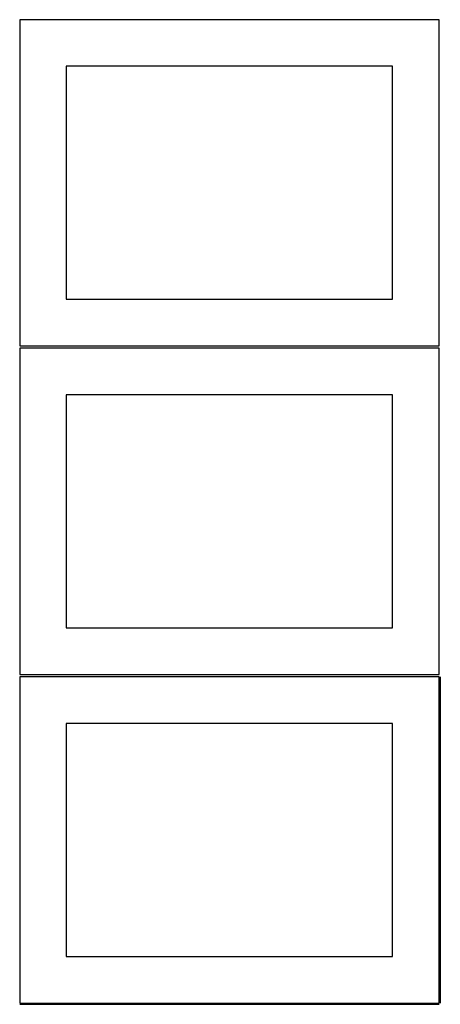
# Model space of a CAD drawing. Header units: millimetres. Extents: x 7 to 1243, y 7 to 2493.
# Tile 13 of 21: x 550 to 820, y 1275 to 1909. Entities that reach past the tile are written whole.
import ezdxf

# ---------------------------------------------------------------- set-up
doc = ezdxf.new("R2010")
doc.units = ezdxf.units.MM
doc.layers.add('COMMON', color=5, linetype='CONTINUOUS', true_color=0x0000ff)
doc.layers.add('CUT', color=7, linetype='CONTINUOUS', true_color=0x000000)

msp = doc.modelspace()

# ---------------------------------------------------------------- linework, layer by layer
at = {"layer": 'COMMON'}
for p, q in [((820.291901, 1485.541936), (820.291901, 1275.541936)), ((549.541901, 1274.791935), (819.541901, 1274.791935))]:
    msp.add_line(p, q, dxfattribs=at)
at = {"layer": 'CUT'}
for p, q in [((819.562896, 1908.688751), (549.562896, 1908.688751)), ((549.562896, 1908.688751), (549.562896, 1698.688751)), ((819.562896, 1698.688751), (819.562896, 1908.688751)), ((789.562896, 1878.688751), (579.562896, 1878.688751)), ((579.562896, 1878.688751), (579.562896, 1728.688751)), ((789.562896, 1728.688751), (789.562896, 1878.688751)), ((579.562896, 1728.688751), (789.562896, 1728.688751)), ((549.562896, 1698.688751), (819.562896, 1698.688751)), ((819.562896, 1697.167755), (549.562896, 1697.167755)), ((549.562896, 1697.167755), (549.562896, 1487.167755)), ((819.562896, 1487.167755), (819.562896, 1697.167755)), ((789.562896, 1667.167755), (579.562896, 1667.167755)), ((579.562896, 1667.167755), (579.562896, 1517.167755)), ((789.562896, 1517.167755), (789.562896, 1667.167755)), ((579.562896, 1517.167755), (789.562896, 1517.167755)), ((819.541901, 1485.541936), (549.541901, 1485.541936)), ((549.541901, 1485.541936), (549.541901, 1275.541936)), ((549.562896, 1487.167755), (819.562896, 1487.167755)), ((819.541901, 1275.541936), (819.541901, 1485.541936)), ((789.541901, 1455.541936), (579.541901, 1455.541936)), ((579.541901, 1455.541936), (579.541901, 1305.541936)), ((789.541901, 1305.541936), (789.541901, 1455.541936)), ((579.541901, 1305.541936), (789.541901, 1305.541936)), ((549.541901, 1275.541936), (819.541901, 1275.541936))]:
    msp.add_line(p, q, dxfattribs=at)

doc.saveas('drawing.dxf')
